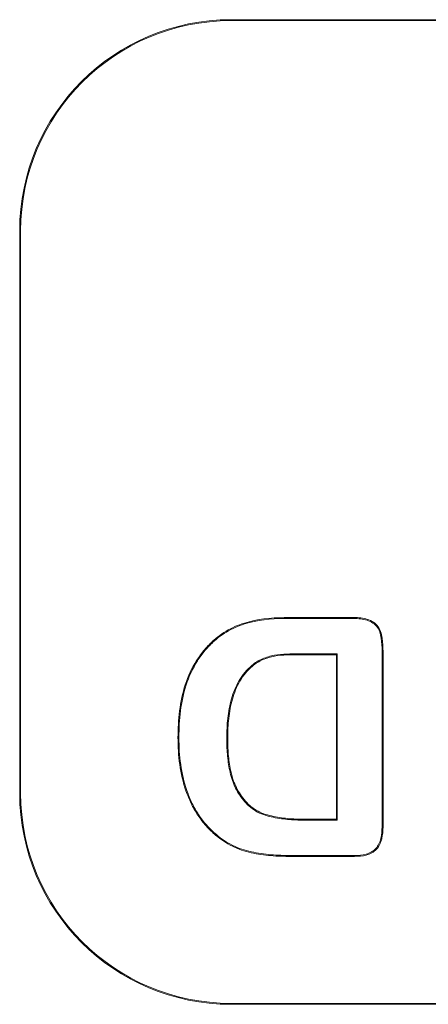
# Model space of a CAD drawing. Header units: millimetres. Extents: x 23 to 674, y 24 to 517.
# Tile 16 of 27: x 329.39 to 335.19, y 241.11 to 255.11. Entities that reach past the tile are written whole.
import ezdxf

# ---------------------------------------------------------------- set-up
doc = ezdxf.new("R2010")
doc.units = ezdxf.units.MM
doc.header["$LTSCALE"] = 2.5
doc.layers.add('Visible (ANSI)', color=7, linetype='Continuous', lineweight=9)
doc.layers.add('Visible Narrow (ANSI)', color=7, linetype='Continuous', lineweight=9)

msp = doc.modelspace()

# ---------------------------------------------------------------- linework, layer by layer
at = {"layer": 'Visible (ANSI)'}
for p, q in [((356.3858, 255.1132), (332.3858, 255.1132)), ((356.3858, 255.1001), (332.3858, 255.1001)), ((329.3858, 252.1132), (329.3858, 244.1132)), ((329.3989, 252.1132), (329.3989, 244.1132)), ((333.2118, 246.6132), (334.1095, 246.6132)), ((333.2119, 246.6001), (334.1094, 246.6001)), ((332.1512, 246.2828), (332.1425, 246.2926)), ((334.5328, 246.1284), (334.5328, 243.6377)), ((334.5459, 246.1285), (334.5459, 243.6375)), ((333.8971, 246.0968), (333.3538, 246.0968)), ((333.884, 246.0837), (333.3539, 246.0837)), ((333.8971, 246.0968), (333.884, 246.0837)), ((333.884, 243.7451), (333.884, 246.0837)), ((333.8971, 243.732), (333.8971, 246.0968)), ((332.6827, 245.9316), (332.6913, 245.9217)), ((331.6468, 244.9061), (331.6337, 244.9061)), ((332.3266, 244.9014), (332.3397, 244.9013)), ((333.4221, 243.7451), (333.884, 243.7451)), ((333.8971, 243.732), (333.884, 243.7451)), ((333.422, 243.732), (333.8971, 243.732)), ((334.5328, 243.6377), (334.5459, 243.6375)), ((332.1792, 243.5255), (332.1707, 243.5155)), ((334.1405, 243.2156), (333.2353, 243.2156)), ((334.1403, 243.2287), (333.2354, 243.2287)), ((334.1403, 243.2287), (334.1405, 243.2156)), ((332.3858, 241.1263), (356.3858, 241.1263)), ((332.3858, 241.1132), (356.3858, 241.1132))]:
    msp.add_line(p, q, dxfattribs=at)
for centre, radius, start, end in [((332.3858, 252.1132), 3, 90, 180), ((332.3858, 252.1132), 2.9869, 90, 180), ((332.3858, 244.1132), 3, 180, 270), ((332.3858, 244.1132), 2.9869, 180, 270)]:
    msp.add_arc(centre, radius, start, end, dxfattribs=at)
for points, knots in [([(332.1425, 246.2926), (332.1791, 246.323), (332.2162, 246.353), (332.2951, 246.4063), (332.336, 246.4309), (332.4632, 246.496), (332.5529, 246.5296), (332.8292, 246.6024), (333.0222, 246.6111), (333.2118, 246.6132)], [0, 0, 0, 0, 0.0001420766, 0.0001420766, 0.0002841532, 0.0002841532, 0.0005683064, 0.0005683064, 0.0011366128, 0.0011366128, 0.0011366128, 0.0011366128]), ([(332.1512, 246.2828), (332.1878, 246.3132), (332.2241, 246.3425), (332.302, 246.3952), (332.3425, 246.4195), (332.4681, 246.4838), (332.5572, 246.5171), (332.8307, 246.5892), (333.0227, 246.598), (333.2119, 246.6001)], [0, 0, 0, 0, 0.000140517, 0.000140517, 0.0002814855, 0.0002814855, 0.0005634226, 0.0005634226, 0.0011272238, 0.0011272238, 0.0011272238, 0.0011272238]), ([(334.1094, 246.6001), (334.1415, 246.5996), (334.1731, 246.5991), (334.2355, 246.5929), (334.267, 246.5876), (334.3278, 246.5729), (334.3569, 246.5624), (334.4099, 246.5317), (334.434, 246.5118), (334.4737, 246.4654), (334.4888, 246.4386), (334.5093, 246.3807), (334.515, 246.3496), (334.5294, 246.2557), (334.5318, 246.1925), (334.5328, 246.1284)], [0, 0, 0, 0, 0.00009215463, 0.00009215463, 0.00018440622, 0.00018440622, 0.0002766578, 0.0002766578, 0.00036890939, 0.00036890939, 0.00046116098, 0.00046116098, 0.00055341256, 0.00055341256, 0.00073781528, 0.00073781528, 0.00073781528, 0.00073781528]), ([(334.1095, 246.6132), (334.1416, 246.6127), (334.1737, 246.6122), (334.2375, 246.6059), (334.2693, 246.6006), (334.3317, 246.5855), (334.3622, 246.5745), (334.4177, 246.5423), (334.4429, 246.5215), (334.4846, 246.4727), (334.5007, 246.4443), (334.5221, 246.3837), (334.5279, 246.352), (334.5425, 246.2569), (334.5449, 246.1926), (334.5459, 246.1285)], [0, 0, 0, 0, 0.00009484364, 0.00009484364, 0.00018968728, 0.00018968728, 0.00028453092, 0.00028453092, 0.00037937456, 0.00037937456, 0.0004742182, 0.0004742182, 0.00056906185, 0.00056906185, 0.00075874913, 0.00075874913, 0.00075874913, 0.00075874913]), ([(331.6337, 244.9061), (331.6346, 244.9697), (331.6355, 245.0331), (331.639, 245.0964), (331.6424, 245.1598), (331.6482, 245.2231), (331.6565, 245.286), (331.6731, 245.4116), (331.6984, 245.5377), (331.7374, 245.6576), (331.7767, 245.7786), (331.8298, 245.8935), (331.8983, 246.0018), (331.932, 246.0551), (331.9702, 246.1065), (332.0108, 246.1552), (332.0514, 246.2039), (332.0965, 246.2486), (332.1425, 246.2926)], [0, 0, 0, 0, 0.0001899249, 0.0001899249, 0.0001899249, 0.0003801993, 0.0003801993, 0.0003801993, 0.000760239, 0.000760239, 0.000760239, 0.0011438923, 0.0011438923, 0.0011438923, 0.0013328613, 0.0013328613, 0.0013328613, 0.0015217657, 0.0015217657, 0.0015217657, 0.0015217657]), ([(331.6468, 244.9061), (331.6477, 244.9695), (331.6486, 245.0327), (331.6555, 245.1588), (331.6613, 245.2217), (331.6861, 245.4095), (331.7109, 245.5338), (331.7888, 245.7733), (331.8422, 245.8885), (331.9429, 246.0479), (331.9806, 246.0985), (332.0611, 246.1951), (332.1053, 246.239), (332.1512, 246.2828)], [0, 0, 0, 0, 0.0001886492, 0.0001886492, 0.0003774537, 0.0003774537, 0.0007550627, 0.0007550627, 0.0011326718, 0.0011326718, 0.0013214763, 0.0013214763, 0.0015098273, 0.0015098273, 0.0015098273, 0.0015098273]), ([(333.3538, 246.0968), (333.3538, 246.0968), (333.3538, 246.0968), (333.3538, 246.0968), (333.2956, 246.0964), (333.2373, 246.0963), (333.1204, 246.0919), (333.0613, 246.0878), (332.9452, 246.0655), (332.8883, 246.049), (332.8063, 246.0143), (332.7796, 246.0007), (332.7289, 245.9692), (332.7052, 245.9503), (332.6829, 245.9318), (332.6828, 245.9317), (332.6828, 245.9316), (332.6827, 245.9316)], [0, 0, 0, 0, 0.00000004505, 0.00000004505, 0.00000004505, 0.00017708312, 0.00017708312, 0.00035412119, 0.00035412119, 0.00053115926, 0.00053115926, 0.0006196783, 0.0006196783, 0.00070819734, 0.00070819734, 0.00070819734, 0.00070851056, 0.00070851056, 0.00070851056, 0.00070851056]), ([(333.3539, 246.0837), (333.2957, 246.0833), (333.2375, 246.0832), (333.1212, 246.0788), (333.0629, 246.0748), (332.9486, 246.0528), (332.8923, 246.0365), (332.8119, 246.0024), (332.7859, 245.9892), (332.7365, 245.9584), (332.7137, 245.9403), (332.6913, 245.9217)], [0, 0, 0, 0, 0.00017444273, 0.00017444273, 0.00034888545, 0.00034888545, 0.00052332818, 0.00052332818, 0.00061054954, 0.00061054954, 0.00069777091, 0.00069777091, 0.00069777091, 0.00069777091]), ([(332.6827, 245.9316), (332.6826, 245.9315), (332.6825, 245.9314), (332.6825, 245.9314), (332.6482, 245.9001), (332.6133, 245.8679), (332.5528, 245.7951), (332.5266, 245.7557), (332.4552, 245.634), (332.4195, 245.5461), (332.3688, 245.3657), (332.3519, 245.2735), (332.3306, 245.0878), (332.3281, 244.9942), (332.3266, 244.9015), (332.3266, 244.9015), (332.3266, 244.9014), (332.3266, 244.9014)], [0, 0, 0, 0, 0.0000003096, 0.0000003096, 0.0000003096, 0.0001401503, 0.0001401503, 0.000279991, 0.000279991, 0.0005596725, 0.0005596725, 0.000839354, 0.000839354, 0.0011190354, 0.0011190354, 0.0011190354, 0.0011191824, 0.0011191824, 0.0011191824, 0.0011191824]), ([(332.6913, 245.9217), (332.6568, 245.8902), (332.6226, 245.8586), (332.5931, 245.8231), (332.5636, 245.7875), (332.5378, 245.7489), (332.5141, 245.7085), (332.4669, 245.6279), (332.4318, 245.5415), (332.4067, 245.4524), (332.3818, 245.3634), (332.3649, 245.2713), (332.3543, 245.1792), (332.3437, 245.087), (332.3412, 244.9942), (332.3397, 244.9013)], [0, 0, 0, 0, 0.0001383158, 0.0001383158, 0.0001383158, 0.0002771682, 0.0002771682, 0.0002771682, 0.0005543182, 0.0005543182, 0.0005543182, 0.0008310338, 0.0008310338, 0.0008310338, 0.0011077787, 0.0011077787, 0.0011077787, 0.0011077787]), ([(332.1707, 243.5155), (332.1226, 243.5585), (332.0756, 243.6025), (332.0332, 243.6501), (331.9905, 243.6981), (331.9517, 243.7491), (331.9161, 243.8028), (331.8807, 243.856), (331.8486, 243.9119), (331.8204, 243.9698), (331.7922, 244.0276), (331.7686, 244.0876), (331.7475, 244.1479), (331.7053, 244.2685), (331.6778, 244.395), (331.6591, 244.5222), (331.6405, 244.6492), (331.6349, 244.7775), (331.6337, 244.9061)], [0, 0, 0, 0, 0.0001911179, 0.0001911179, 0.0001911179, 0.0003834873, 0.0003834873, 0.0003834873, 0.0005744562, 0.0005744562, 0.0005744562, 0.0007654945, 0.0007654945, 0.0007654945, 0.0011474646, 0.0011474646, 0.0011474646, 0.0015290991, 0.0015290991, 0.0015290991, 0.0015290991]), ([(332.1792, 243.5255), (332.1315, 243.5682), (332.0852, 243.6115), (332.0007, 243.7063), (331.9622, 243.757), (331.8918, 243.863), (331.8601, 243.9184), (331.8043, 244.0326), (331.7809, 244.0921), (331.7178, 244.2724), (331.6906, 244.3977), (331.6536, 244.6504), (331.648, 244.778), (331.6468, 244.9061)], [0, 0, 0, 0, 0.000189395, 0.000189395, 0.0003791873, 0.0003791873, 0.0005689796, 0.0005689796, 0.000758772, 0.000758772, 0.0011383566, 0.0011383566, 0.0015177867, 0.0015177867, 0.0015177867, 0.0015177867]), ([(332.3266, 244.9014), (332.3266, 244.9013), (332.3266, 244.9013), (332.3266, 244.9012), (332.327, 244.824), (332.3291, 244.7461), (332.3421, 244.5917), (332.3525, 244.5143), (332.3843, 244.3621), (332.4066, 244.2868), (332.4704, 244.1432), (332.5137, 244.0771), (332.5887, 243.9866), (332.6154, 243.9579), (332.674, 243.9051), (332.7061, 243.8818), (332.7734, 243.8409), (332.8093, 243.8233), (332.8837, 243.7974), (332.9214, 243.7874), (333.0353, 243.7612), (333.1122, 243.7491), (333.267, 243.7345), (333.3448, 243.733), (333.4219, 243.732), (333.422, 243.732), (333.422, 243.732), (333.422, 243.732)], [0, 0, 0, 0, 0.0000001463, 0.0000001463, 0.0000001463, 0.0002320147, 0.0002320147, 0.0004638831, 0.0004638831, 0.0006957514, 0.0006957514, 0.0009276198, 0.0009276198, 0.0010435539, 0.0010435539, 0.0011594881, 0.0011594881, 0.0012754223, 0.0012754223, 0.0013913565, 0.0013913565, 0.0016232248, 0.0016232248, 0.0018550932, 0.0018550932, 0.0018550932, 0.0018551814, 0.0018551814, 0.0018551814, 0.0018551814]), ([(332.3397, 244.9013), (332.3401, 244.8241), (332.3422, 244.7469), (332.3551, 244.593), (332.3654, 244.5165), (332.397, 244.3653), (332.4191, 244.2909), (332.4819, 244.1498), (332.5246, 244.0846), (332.5984, 243.9953), (332.6248, 243.967), (332.6822, 243.9154), (332.7135, 243.8926), (332.7795, 243.8525), (332.8144, 243.8354), (332.8873, 243.8101), (332.9247, 243.8001), (333.0375, 243.7741), (333.114, 243.7621), (333.2677, 243.7476), (333.3449, 243.7461), (333.4221, 243.7451)], [0, 0, 0, 0, 0.0002292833, 0.0002292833, 0.0004585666, 0.0004585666, 0.00068785, 0.00068785, 0.0009171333, 0.0009171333, 0.0010317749, 0.0010317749, 0.0011464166, 0.0011464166, 0.0012610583, 0.0012610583, 0.0013756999, 0.0013756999, 0.0016049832, 0.0016049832, 0.0018342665, 0.0018342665, 0.0018342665, 0.0018342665]), ([(334.5328, 243.6377), (334.5311, 243.5813), (334.5284, 243.526), (334.5024, 243.419), (334.4805, 243.3673), (334.4074, 243.2889), (334.3575, 243.2629), (334.2521, 243.2332), (334.1966, 243.2304), (334.1403, 243.2287)], [0, 0, 0, 0, 0.00016355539, 0.00016355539, 0.00032730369, 0.00032730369, 0.000491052, 0.000491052, 0.00065460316, 0.00065460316, 0.00065460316, 0.00065460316]), ([(334.5459, 243.6375), (334.5442, 243.5812), (334.5415, 243.5244), (334.5148, 243.4145), (334.4921, 243.3605), (334.4149, 243.2778), (334.3627, 243.2508), (334.2539, 243.2201), (334.1968, 243.2173), (334.1405, 243.2156)], [0, 0, 0, 0, 0.00016849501, 0.00016849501, 0.00033699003, 0.00033699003, 0.00050548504, 0.00050548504, 0.00067398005, 0.00067398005, 0.00067398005, 0.00067398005]), ([(333.2353, 243.2156), (333.1411, 243.2169), (333.0467, 243.2188), (332.8589, 243.2352), (332.7654, 243.2483), (332.5813, 243.289), (332.4913, 243.3191), (332.3641, 243.3811), (332.323, 243.4045), (332.2448, 243.457), (332.2078, 243.4863), (332.1707, 243.5155)], [0, 0, 0, 0, 0.0002832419, 0.0002832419, 0.0005664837, 0.0005664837, 0.0008497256, 0.0008497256, 0.0009913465, 0.0009913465, 0.0011329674, 0.0011329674, 0.0011329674, 0.0011329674]), ([(333.2354, 243.2287), (333.1412, 243.23), (333.0473, 243.2319), (332.8606, 243.2482), (332.7674, 243.2612), (332.585, 243.3017), (332.496, 243.3314), (332.3704, 243.3926), (332.3298, 243.4157), (332.2527, 243.4675), (332.2161, 243.4964), (332.1792, 243.5255)], [0, 0, 0, 0, 0.0002809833, 0.0002809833, 0.0005620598, 0.0005620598, 0.0008431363, 0.0008431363, 0.0009836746, 0.0009836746, 0.0011238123, 0.0011238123, 0.0011238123, 0.0011238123])]:
    msp.add_open_spline(points, degree=3, knots=knots, dxfattribs=at)
at = {"layer": 'Visible Narrow (ANSI)'}
for p, q in [((332.3858, 255.1001), (332.3858, 255.1132)), ((329.3989, 252.1132), (329.3858, 252.1132)), ((333.2119, 246.6001), (333.2118, 246.6132)), ((334.1094, 246.6001), (334.1095, 246.6132)), ((334.5328, 246.1284), (334.5459, 246.1285)), ((333.3538, 246.0968), (333.3539, 246.0837)), ((329.3989, 244.1132), (329.3858, 244.1132)), ((333.422, 243.732), (333.4221, 243.7451)), ((333.2354, 243.2287), (333.2353, 243.2156)), ((332.3858, 241.1263), (332.3858, 241.1132))]:
    msp.add_line(p, q, dxfattribs=at)

doc.saveas('drawing.dxf')
